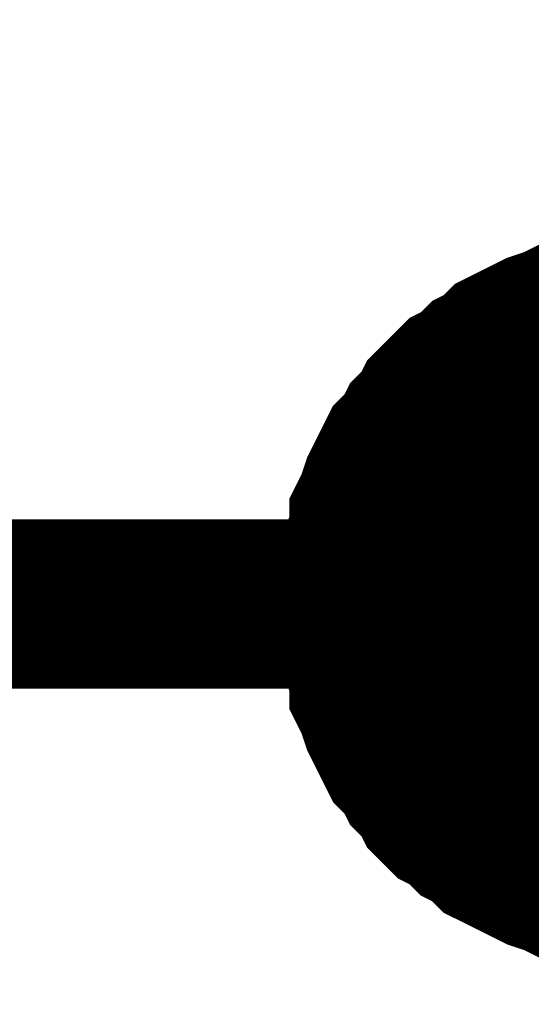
# Model space of a CAD drawing. Header units: inches. Extents: x 0 to 17, y 0 to 11.
# Tile 96 of 114: x 10.3062 to 10.3418, y 5.7219 to 5.7905. Entities that reach past the tile are written whole.
import ezdxf

# ---------------------------------------------------------------- set-up
doc = ezdxf.new("R2010")
doc.units = ezdxf.units.IN
doc.header["$MEASUREMENT"] = 0
doc.layers.add('Sheet', color=255, linetype='Continuous')

msp = doc.modelspace()

# ---------------------------------------------------------------- linework, layer by layer
at = {"layer": 'Sheet'}
for points in [[(8.750163, 5.64987, 0.0118, 0.0118, 0), (8.750163, 5.749784, 0.0118, 0.0118, 0), (9.250093, 5.749784, 0.0118, 0.0118, 0), (9.799977, 5.749784, 0.0118, 0.0118, 0), (10.350257, 5.749784, 0.0118, 0.0118, 0), (10.90014, 5.749784, 0.0118, 0.0118, 0), (10.90014, 5.849697, 0.0118, 0.0118, 0)], [(10.330037, 5.749784, 0.0118, 0.0118, 0), (10.330037, 5.750973, 0.0118, 0.0118, 0), (10.330037, 5.751766, 0.0118, 0.0118, 0), (10.330434, 5.752956, 0.0118, 0.0118, 0), (10.330434, 5.753749, 0.0118, 0.0118, 0), (10.33083, 5.754938, 0.0118, 0.0118, 0), (10.33083, 5.755731, 0.0118, 0.0118, 0), (10.331227, 5.756524, 0.0118, 0.0118, 0), (10.331623, 5.757713, 0.0118, 0.0118, 0), (10.33202, 5.758506, 0.0118, 0.0118, 0), (10.332416, 5.759299, 0.0118, 0.0118, 0), (10.332812, 5.760092, 0.0118, 0.0118, 0), (10.333605, 5.760885, 0.0118, 0.0118, 0), (10.334002, 5.761678, 0.0118, 0.0118, 0), (10.334795, 5.762471, 0.0118, 0.0118, 0), (10.335191, 5.763264, 0.0118, 0.0118, 0), (10.335984, 5.764057, 0.0118, 0.0118, 0), (10.336777, 5.76485, 0.0118, 0.0118, 0), (10.33757, 5.765247, 0.0118, 0.0118, 0), (10.338363, 5.76604, 0.0118, 0.0118, 0), (10.339156, 5.766436, 0.0118, 0.0118, 0), (10.339949, 5.767229, 0.0118, 0.0118, 0), (10.340742, 5.767625, 0.0118, 0.0118, 0), (10.341535, 5.768022, 0.0118, 0.0118, 0), (10.342327, 5.768418, 0.0118, 0.0118, 0), (10.343517, 5.768815, 0.0118, 0.0118, 0), (10.34431, 5.769211, 0.0118, 0.0118, 0), (10.345103, 5.769211, 0.0118, 0.0118, 0), (10.346292, 5.769608, 0.0118, 0.0118, 0), (10.347085, 5.769608, 0.0118, 0.0118, 0), (10.348274, 5.770004, 0.0118, 0.0118, 0)], [(10.330037, 5.749784, 0.0118, 0.0118, 0), (10.330037, 5.750973, 0.0118, 0.0118, 0), (10.330037, 5.751766, 0.0118, 0.0118, 0), (10.330434, 5.752956, 0.0118, 0.0118, 0), (10.330434, 5.753749, 0.0118, 0.0118, 0), (10.33083, 5.754938, 0.0118, 0.0118, 0), (10.33083, 5.755731, 0.0118, 0.0118, 0), (10.331227, 5.756524, 0.0118, 0.0118, 0), (10.331623, 5.757713, 0.0118, 0.0118, 0), (10.33202, 5.758506, 0.0118, 0.0118, 0), (10.332416, 5.759299, 0.0118, 0.0118, 0), (10.332812, 5.760092, 0.0118, 0.0118, 0), (10.333605, 5.760885, 0.0118, 0.0118, 0), (10.334002, 5.761678, 0.0118, 0.0118, 0), (10.334795, 5.762471, 0.0118, 0.0118, 0), (10.335191, 5.763264, 0.0118, 0.0118, 0), (10.335984, 5.764057, 0.0118, 0.0118, 0), (10.336777, 5.76485, 0.0118, 0.0118, 0), (10.33757, 5.765247, 0.0118, 0.0118, 0), (10.338363, 5.76604, 0.0118, 0.0118, 0), (10.339156, 5.766436, 0.0118, 0.0118, 0), (10.339949, 5.767229, 0.0118, 0.0118, 0), (10.340742, 5.767625, 0.0118, 0.0118, 0), (10.341535, 5.768022, 0.0118, 0.0118, 0), (10.342327, 5.768418, 0.0118, 0.0118, 0), (10.343517, 5.768815, 0.0118, 0.0118, 0), (10.34431, 5.769211, 0.0118, 0.0118, 0), (10.345103, 5.769211, 0.0118, 0.0118, 0), (10.346292, 5.769608, 0.0118, 0.0118, 0), (10.347085, 5.769608, 0.0118, 0.0118, 0), (10.348274, 5.770004, 0.0118, 0.0118, 0)], [(10.330037, 5.749784, 0.0118, 0.0118, 0), (10.330037, 5.750973, 0.0118, 0.0118, 0), (10.330037, 5.751766, 0.0118, 0.0118, 0), (10.330434, 5.752956, 0.0118, 0.0118, 0), (10.330434, 5.753749, 0.0118, 0.0118, 0), (10.33083, 5.754938, 0.0118, 0.0118, 0), (10.33083, 5.755731, 0.0118, 0.0118, 0), (10.331227, 5.756524, 0.0118, 0.0118, 0), (10.331623, 5.757713, 0.0118, 0.0118, 0), (10.33202, 5.758506, 0.0118, 0.0118, 0), (10.332416, 5.759299, 0.0118, 0.0118, 0), (10.332812, 5.760092, 0.0118, 0.0118, 0), (10.333605, 5.760885, 0.0118, 0.0118, 0), (10.334002, 5.761678, 0.0118, 0.0118, 0), (10.334795, 5.762471, 0.0118, 0.0118, 0), (10.335191, 5.763264, 0.0118, 0.0118, 0), (10.335984, 5.764057, 0.0118, 0.0118, 0), (10.336777, 5.76485, 0.0118, 0.0118, 0), (10.33757, 5.765247, 0.0118, 0.0118, 0), (10.338363, 5.76604, 0.0118, 0.0118, 0), (10.339156, 5.766436, 0.0118, 0.0118, 0), (10.339949, 5.767229, 0.0118, 0.0118, 0), (10.340742, 5.767625, 0.0118, 0.0118, 0), (10.341535, 5.768022, 0.0118, 0.0118, 0), (10.342327, 5.768418, 0.0118, 0.0118, 0), (10.343517, 5.768815, 0.0118, 0.0118, 0), (10.34431, 5.769211, 0.0118, 0.0118, 0), (10.345103, 5.769211, 0.0118, 0.0118, 0), (10.346292, 5.769608, 0.0118, 0.0118, 0), (10.347085, 5.769608, 0.0118, 0.0118, 0), (10.348274, 5.770004, 0.0118, 0.0118, 0)], [(10.330037, 5.749784, 0.0118, 0.0118, 0), (10.330037, 5.750973, 0.0118, 0.0118, 0), (10.330037, 5.751766, 0.0118, 0.0118, 0), (10.330434, 5.752956, 0.0118, 0.0118, 0), (10.330434, 5.753749, 0.0118, 0.0118, 0), (10.33083, 5.754938, 0.0118, 0.0118, 0), (10.33083, 5.755731, 0.0118, 0.0118, 0), (10.331227, 5.756524, 0.0118, 0.0118, 0), (10.331623, 5.757713, 0.0118, 0.0118, 0), (10.33202, 5.758506, 0.0118, 0.0118, 0), (10.332416, 5.759299, 0.0118, 0.0118, 0), (10.332812, 5.760092, 0.0118, 0.0118, 0), (10.333605, 5.760885, 0.0118, 0.0118, 0), (10.334002, 5.761678, 0.0118, 0.0118, 0), (10.334795, 5.762471, 0.0118, 0.0118, 0), (10.335191, 5.763264, 0.0118, 0.0118, 0), (10.335984, 5.764057, 0.0118, 0.0118, 0), (10.336777, 5.76485, 0.0118, 0.0118, 0), (10.33757, 5.765247, 0.0118, 0.0118, 0), (10.338363, 5.76604, 0.0118, 0.0118, 0), (10.339156, 5.766436, 0.0118, 0.0118, 0), (10.339949, 5.767229, 0.0118, 0.0118, 0), (10.340742, 5.767625, 0.0118, 0.0118, 0), (10.341535, 5.768022, 0.0118, 0.0118, 0), (10.342327, 5.768418, 0.0118, 0.0118, 0), (10.343517, 5.768815, 0.0118, 0.0118, 0), (10.34431, 5.769211, 0.0118, 0.0118, 0), (10.345103, 5.769211, 0.0118, 0.0118, 0), (10.346292, 5.769608, 0.0118, 0.0118, 0), (10.347085, 5.769608, 0.0118, 0.0118, 0), (10.348274, 5.770004, 0.0118, 0.0118, 0)], [(10.330037, 5.749784, 0.0039, 0.0039, 0), (10.330037, 5.750973, 0.0039, 0.0039, 0), (10.330037, 5.751766, 0.0039, 0.0039, 0), (10.330434, 5.752956, 0.0039, 0.0039, 0), (10.330434, 5.753749, 0.0039, 0.0039, 0), (10.33083, 5.754938, 0.0039, 0.0039, 0), (10.33083, 5.755731, 0.0039, 0.0039, 0), (10.331227, 5.756524, 0.0039, 0.0039, 0), (10.331623, 5.757713, 0.0039, 0.0039, 0), (10.33202, 5.758506, 0.0039, 0.0039, 0), (10.332416, 5.759299, 0.0039, 0.0039, 0), (10.332812, 5.760092, 0.0039, 0.0039, 0), (10.333605, 5.760885, 0.0039, 0.0039, 0), (10.334002, 5.761678, 0.0039, 0.0039, 0), (10.334795, 5.762471, 0.0039, 0.0039, 0), (10.335191, 5.763264, 0.0039, 0.0039, 0), (10.335984, 5.764057, 0.0039, 0.0039, 0), (10.336777, 5.76485, 0.0039, 0.0039, 0), (10.33757, 5.765247, 0.0039, 0.0039, 0), (10.338363, 5.76604, 0.0039, 0.0039, 0), (10.339156, 5.766436, 0.0039, 0.0039, 0), (10.339949, 5.767229, 0.0039, 0.0039, 0), (10.340742, 5.767625, 0.0039, 0.0039, 0), (10.341535, 5.768022, 0.0039, 0.0039, 0), (10.342327, 5.768418, 0.0039, 0.0039, 0), (10.343517, 5.768815, 0.0039, 0.0039, 0), (10.34431, 5.769211, 0.0039, 0.0039, 0)], [(10.330037, 5.749784, 0.0039, 0.0039, 0), (10.330037, 5.750973, 0.0039, 0.0039, 0), (10.330037, 5.751766, 0.0039, 0.0039, 0), (10.330434, 5.752956, 0.0039, 0.0039, 0), (10.330434, 5.753749, 0.0039, 0.0039, 0), (10.33083, 5.754938, 0.0039, 0.0039, 0), (10.33083, 5.755731, 0.0039, 0.0039, 0), (10.331227, 5.756524, 0.0039, 0.0039, 0), (10.331623, 5.757713, 0.0039, 0.0039, 0), (10.33202, 5.758506, 0.0039, 0.0039, 0), (10.332416, 5.759299, 0.0039, 0.0039, 0), (10.332812, 5.760092, 0.0039, 0.0039, 0), (10.333605, 5.760885, 0.0039, 0.0039, 0), (10.334002, 5.761678, 0.0039, 0.0039, 0), (10.334795, 5.762471, 0.0039, 0.0039, 0), (10.335191, 5.763264, 0.0039, 0.0039, 0), (10.335984, 5.764057, 0.0039, 0.0039, 0), (10.336777, 5.76485, 0.0039, 0.0039, 0), (10.33757, 5.765247, 0.0039, 0.0039, 0), (10.338363, 5.76604, 0.0039, 0.0039, 0), (10.339156, 5.766436, 0.0039, 0.0039, 0), (10.339949, 5.767229, 0.0039, 0.0039, 0), (10.340742, 5.767625, 0.0039, 0.0039, 0), (10.341535, 5.768022, 0.0039, 0.0039, 0), (10.342327, 5.768418, 0.0039, 0.0039, 0), (10.343517, 5.768815, 0.0039, 0.0039, 0), (10.34431, 5.769211, 0.0039, 0.0039, 0)], [(10.330037, 5.749784, 0.0039, 0.0039, 0), (10.330037, 5.750973, 0.0039, 0.0039, 0), (10.330037, 5.751766, 0.0039, 0.0039, 0), (10.330434, 5.752956, 0.0039, 0.0039, 0), (10.330434, 5.753749, 0.0039, 0.0039, 0), (10.33083, 5.754938, 0.0039, 0.0039, 0), (10.33083, 5.755731, 0.0039, 0.0039, 0), (10.331227, 5.756524, 0.0039, 0.0039, 0), (10.331623, 5.757713, 0.0039, 0.0039, 0), (10.33202, 5.758506, 0.0039, 0.0039, 0), (10.332416, 5.759299, 0.0039, 0.0039, 0), (10.332812, 5.760092, 0.0039, 0.0039, 0), (10.333605, 5.760885, 0.0039, 0.0039, 0), (10.334002, 5.761678, 0.0039, 0.0039, 0), (10.334795, 5.762471, 0.0039, 0.0039, 0), (10.335191, 5.763264, 0.0039, 0.0039, 0), (10.335984, 5.764057, 0.0039, 0.0039, 0), (10.336777, 5.76485, 0.0039, 0.0039, 0), (10.33757, 5.765247, 0.0039, 0.0039, 0), (10.338363, 5.76604, 0.0039, 0.0039, 0), (10.339156, 5.766436, 0.0039, 0.0039, 0), (10.339949, 5.767229, 0.0039, 0.0039, 0), (10.340742, 5.767625, 0.0039, 0.0039, 0), (10.341535, 5.768022, 0.0039, 0.0039, 0), (10.342327, 5.768418, 0.0039, 0.0039, 0), (10.343517, 5.768815, 0.0039, 0.0039, 0), (10.34431, 5.769211, 0.0039, 0.0039, 0)], [(10.330037, 5.749784, 0.0039, 0.0039, 0), (10.330037, 5.750973, 0.0039, 0.0039, 0), (10.330037, 5.751766, 0.0039, 0.0039, 0), (10.330434, 5.752956, 0.0039, 0.0039, 0), (10.330434, 5.753749, 0.0039, 0.0039, 0), (10.33083, 5.754938, 0.0039, 0.0039, 0), (10.33083, 5.755731, 0.0039, 0.0039, 0), (10.331227, 5.756524, 0.0039, 0.0039, 0), (10.331623, 5.757713, 0.0039, 0.0039, 0), (10.33202, 5.758506, 0.0039, 0.0039, 0), (10.332416, 5.759299, 0.0039, 0.0039, 0), (10.332812, 5.760092, 0.0039, 0.0039, 0), (10.333605, 5.760885, 0.0039, 0.0039, 0), (10.334002, 5.761678, 0.0039, 0.0039, 0), (10.334795, 5.762471, 0.0039, 0.0039, 0), (10.335191, 5.763264, 0.0039, 0.0039, 0), (10.335984, 5.764057, 0.0039, 0.0039, 0), (10.336777, 5.76485, 0.0039, 0.0039, 0), (10.33757, 5.765247, 0.0039, 0.0039, 0), (10.338363, 5.76604, 0.0039, 0.0039, 0), (10.339156, 5.766436, 0.0039, 0.0039, 0), (10.339949, 5.767229, 0.0039, 0.0039, 0), (10.340742, 5.767625, 0.0039, 0.0039, 0), (10.341535, 5.768022, 0.0039, 0.0039, 0), (10.342327, 5.768418, 0.0039, 0.0039, 0), (10.343517, 5.768815, 0.0039, 0.0039, 0), (10.34431, 5.769211, 0.0039, 0.0039, 0)], [(10.348274, 5.72996, 0.0118, 0.0118, 0), (10.347085, 5.730356, 0.0118, 0.0118, 0), (10.346292, 5.730356, 0.0118, 0.0118, 0), (10.345103, 5.730753, 0.0118, 0.0118, 0), (10.34431, 5.730753, 0.0118, 0.0118, 0), (10.343517, 5.731149, 0.0118, 0.0118, 0), (10.342327, 5.731546, 0.0118, 0.0118, 0), (10.341535, 5.731942, 0.0118, 0.0118, 0), (10.340742, 5.732339, 0.0118, 0.0118, 0), (10.339949, 5.732735, 0.0118, 0.0118, 0), (10.339156, 5.733131, 0.0118, 0.0118, 0), (10.338363, 5.733924, 0.0118, 0.0118, 0), (10.33757, 5.734321, 0.0118, 0.0118, 0), (10.336777, 5.735114, 0.0118, 0.0118, 0), (10.335984, 5.73551, 0.0118, 0.0118, 0), (10.335191, 5.736303, 0.0118, 0.0118, 0), (10.334795, 5.737096, 0.0118, 0.0118, 0), (10.334002, 5.737889, 0.0118, 0.0118, 0), (10.333605, 5.738682, 0.0118, 0.0118, 0), (10.332812, 5.739475, 0.0118, 0.0118, 0), (10.332416, 5.740268, 0.0118, 0.0118, 0), (10.33202, 5.741061, 0.0118, 0.0118, 0), (10.331623, 5.741854, 0.0118, 0.0118, 0), (10.331227, 5.743044, 0.0118, 0.0118, 0), (10.33083, 5.743837, 0.0118, 0.0118, 0), (10.33083, 5.744629, 0.0118, 0.0118, 0), (10.330434, 5.745819, 0.0118, 0.0118, 0), (10.330434, 5.746612, 0.0118, 0.0118, 0), (10.330037, 5.747801, 0.0118, 0.0118, 0), (10.330037, 5.748594, 0.0118, 0.0118, 0), (10.330037, 5.749784, 0.0118, 0.0118, 0)], [(10.330037, 5.749784, 0.0118, 0.0118, 0), (10.330037, 5.749784, 0.0118, 0.0118, 0)], [(10.348274, 5.72996, 0.0118, 0.0118, 0), (10.347085, 5.730356, 0.0118, 0.0118, 0), (10.346292, 5.730356, 0.0118, 0.0118, 0), (10.345103, 5.730753, 0.0118, 0.0118, 0), (10.34431, 5.730753, 0.0118, 0.0118, 0), (10.343517, 5.731149, 0.0118, 0.0118, 0), (10.342327, 5.731546, 0.0118, 0.0118, 0), (10.341535, 5.731942, 0.0118, 0.0118, 0), (10.340742, 5.732339, 0.0118, 0.0118, 0), (10.339949, 5.732735, 0.0118, 0.0118, 0), (10.339156, 5.733131, 0.0118, 0.0118, 0), (10.338363, 5.733924, 0.0118, 0.0118, 0), (10.33757, 5.734321, 0.0118, 0.0118, 0), (10.336777, 5.735114, 0.0118, 0.0118, 0), (10.335984, 5.73551, 0.0118, 0.0118, 0), (10.335191, 5.736303, 0.0118, 0.0118, 0), (10.334795, 5.737096, 0.0118, 0.0118, 0), (10.334002, 5.737889, 0.0118, 0.0118, 0), (10.333605, 5.738682, 0.0118, 0.0118, 0), (10.332812, 5.739475, 0.0118, 0.0118, 0), (10.332416, 5.740268, 0.0118, 0.0118, 0), (10.33202, 5.741061, 0.0118, 0.0118, 0), (10.331623, 5.741854, 0.0118, 0.0118, 0), (10.331227, 5.743044, 0.0118, 0.0118, 0), (10.33083, 5.743837, 0.0118, 0.0118, 0), (10.33083, 5.744629, 0.0118, 0.0118, 0), (10.330434, 5.745819, 0.0118, 0.0118, 0), (10.330434, 5.746612, 0.0118, 0.0118, 0), (10.330037, 5.747801, 0.0118, 0.0118, 0), (10.330037, 5.748594, 0.0118, 0.0118, 0), (10.330037, 5.749784, 0.0118, 0.0118, 0)], [(10.330037, 5.749784, 0.0118, 0.0118, 0), (10.330037, 5.749784, 0.0118, 0.0118, 0)], [(10.348274, 5.72996, 0.0118, 0.0118, 0), (10.347085, 5.730356, 0.0118, 0.0118, 0), (10.346292, 5.730356, 0.0118, 0.0118, 0), (10.345103, 5.730753, 0.0118, 0.0118, 0), (10.34431, 5.730753, 0.0118, 0.0118, 0), (10.343517, 5.731149, 0.0118, 0.0118, 0), (10.342327, 5.731546, 0.0118, 0.0118, 0), (10.341535, 5.731942, 0.0118, 0.0118, 0), (10.340742, 5.732339, 0.0118, 0.0118, 0), (10.339949, 5.732735, 0.0118, 0.0118, 0), (10.339156, 5.733131, 0.0118, 0.0118, 0), (10.338363, 5.733924, 0.0118, 0.0118, 0), (10.33757, 5.734321, 0.0118, 0.0118, 0), (10.336777, 5.735114, 0.0118, 0.0118, 0), (10.335984, 5.73551, 0.0118, 0.0118, 0), (10.335191, 5.736303, 0.0118, 0.0118, 0), (10.334795, 5.737096, 0.0118, 0.0118, 0), (10.334002, 5.737889, 0.0118, 0.0118, 0), (10.333605, 5.738682, 0.0118, 0.0118, 0), (10.332812, 5.739475, 0.0118, 0.0118, 0), (10.332416, 5.740268, 0.0118, 0.0118, 0), (10.33202, 5.741061, 0.0118, 0.0118, 0), (10.331623, 5.741854, 0.0118, 0.0118, 0), (10.331227, 5.743044, 0.0118, 0.0118, 0), (10.33083, 5.743837, 0.0118, 0.0118, 0), (10.33083, 5.744629, 0.0118, 0.0118, 0), (10.330434, 5.745819, 0.0118, 0.0118, 0), (10.330434, 5.746612, 0.0118, 0.0118, 0), (10.330037, 5.747801, 0.0118, 0.0118, 0), (10.330037, 5.748594, 0.0118, 0.0118, 0), (10.330037, 5.749784, 0.0118, 0.0118, 0)], [(10.330037, 5.749784, 0.0118, 0.0118, 0), (10.330037, 5.749784, 0.0118, 0.0118, 0)], [(10.348274, 5.72996, 0.0118, 0.0118, 0), (10.347085, 5.730356, 0.0118, 0.0118, 0), (10.346292, 5.730356, 0.0118, 0.0118, 0), (10.345103, 5.730753, 0.0118, 0.0118, 0), (10.34431, 5.730753, 0.0118, 0.0118, 0), (10.343517, 5.731149, 0.0118, 0.0118, 0), (10.342327, 5.731546, 0.0118, 0.0118, 0), (10.341535, 5.731942, 0.0118, 0.0118, 0), (10.340742, 5.732339, 0.0118, 0.0118, 0), (10.339949, 5.732735, 0.0118, 0.0118, 0), (10.339156, 5.733131, 0.0118, 0.0118, 0), (10.338363, 5.733924, 0.0118, 0.0118, 0), (10.33757, 5.734321, 0.0118, 0.0118, 0), (10.336777, 5.735114, 0.0118, 0.0118, 0), (10.335984, 5.73551, 0.0118, 0.0118, 0), (10.335191, 5.736303, 0.0118, 0.0118, 0), (10.334795, 5.737096, 0.0118, 0.0118, 0), (10.334002, 5.737889, 0.0118, 0.0118, 0), (10.333605, 5.738682, 0.0118, 0.0118, 0), (10.332812, 5.739475, 0.0118, 0.0118, 0), (10.332416, 5.740268, 0.0118, 0.0118, 0), (10.33202, 5.741061, 0.0118, 0.0118, 0), (10.331623, 5.741854, 0.0118, 0.0118, 0), (10.331227, 5.743044, 0.0118, 0.0118, 0), (10.33083, 5.743837, 0.0118, 0.0118, 0), (10.33083, 5.744629, 0.0118, 0.0118, 0), (10.330434, 5.745819, 0.0118, 0.0118, 0), (10.330434, 5.746612, 0.0118, 0.0118, 0), (10.330037, 5.747801, 0.0118, 0.0118, 0), (10.330037, 5.748594, 0.0118, 0.0118, 0), (10.330037, 5.749784, 0.0118, 0.0118, 0)], [(10.330037, 5.749784, 0.0118, 0.0118, 0), (10.330037, 5.749784, 0.0118, 0.0118, 0)], [(10.34431, 5.730753, 0.0039, 0.0039, 0), (10.343517, 5.731149, 0.0039, 0.0039, 0), (10.342327, 5.731546, 0.0039, 0.0039, 0), (10.341535, 5.731942, 0.0039, 0.0039, 0), (10.340742, 5.732339, 0.0039, 0.0039, 0), (10.339949, 5.732735, 0.0039, 0.0039, 0), (10.339156, 5.733131, 0.0039, 0.0039, 0), (10.338363, 5.733924, 0.0039, 0.0039, 0), (10.33757, 5.734321, 0.0039, 0.0039, 0), (10.336777, 5.735114, 0.0039, 0.0039, 0), (10.335984, 5.73551, 0.0039, 0.0039, 0), (10.335191, 5.736303, 0.0039, 0.0039, 0), (10.334795, 5.737096, 0.0039, 0.0039, 0), (10.334002, 5.737889, 0.0039, 0.0039, 0), (10.333605, 5.738682, 0.0039, 0.0039, 0), (10.332812, 5.739475, 0.0039, 0.0039, 0), (10.332416, 5.740268, 0.0039, 0.0039, 0), (10.33202, 5.741061, 0.0039, 0.0039, 0), (10.331623, 5.741854, 0.0039, 0.0039, 0), (10.331227, 5.743044, 0.0039, 0.0039, 0), (10.33083, 5.743837, 0.0039, 0.0039, 0), (10.33083, 5.744629, 0.0039, 0.0039, 0), (10.330434, 5.745819, 0.0039, 0.0039, 0), (10.330434, 5.746612, 0.0039, 0.0039, 0), (10.330037, 5.747801, 0.0039, 0.0039, 0), (10.330037, 5.748594, 0.0039, 0.0039, 0), (10.330037, 5.749784, 0.0039, 0.0039, 0)], [(10.330037, 5.749784, 0.0039, 0.0039, 0), (10.330037, 5.749784, 0.0039, 0.0039, 0)], [(10.34431, 5.730753, 0.0039, 0.0039, 0), (10.343517, 5.731149, 0.0039, 0.0039, 0), (10.342327, 5.731546, 0.0039, 0.0039, 0), (10.341535, 5.731942, 0.0039, 0.0039, 0), (10.340742, 5.732339, 0.0039, 0.0039, 0), (10.339949, 5.732735, 0.0039, 0.0039, 0), (10.339156, 5.733131, 0.0039, 0.0039, 0), (10.338363, 5.733924, 0.0039, 0.0039, 0), (10.33757, 5.734321, 0.0039, 0.0039, 0), (10.336777, 5.735114, 0.0039, 0.0039, 0), (10.335984, 5.73551, 0.0039, 0.0039, 0), (10.335191, 5.736303, 0.0039, 0.0039, 0), (10.334795, 5.737096, 0.0039, 0.0039, 0), (10.334002, 5.737889, 0.0039, 0.0039, 0), (10.333605, 5.738682, 0.0039, 0.0039, 0), (10.332812, 5.739475, 0.0039, 0.0039, 0), (10.332416, 5.740268, 0.0039, 0.0039, 0), (10.33202, 5.741061, 0.0039, 0.0039, 0), (10.331623, 5.741854, 0.0039, 0.0039, 0), (10.331227, 5.743044, 0.0039, 0.0039, 0), (10.33083, 5.743837, 0.0039, 0.0039, 0), (10.33083, 5.744629, 0.0039, 0.0039, 0), (10.330434, 5.745819, 0.0039, 0.0039, 0), (10.330434, 5.746612, 0.0039, 0.0039, 0), (10.330037, 5.747801, 0.0039, 0.0039, 0), (10.330037, 5.748594, 0.0039, 0.0039, 0), (10.330037, 5.749784, 0.0039, 0.0039, 0)], [(10.330037, 5.749784, 0.0039, 0.0039, 0), (10.330037, 5.749784, 0.0039, 0.0039, 0)], [(10.34431, 5.730753, 0.0039, 0.0039, 0), (10.343517, 5.731149, 0.0039, 0.0039, 0), (10.342327, 5.731546, 0.0039, 0.0039, 0), (10.341535, 5.731942, 0.0039, 0.0039, 0), (10.340742, 5.732339, 0.0039, 0.0039, 0), (10.339949, 5.732735, 0.0039, 0.0039, 0), (10.339156, 5.733131, 0.0039, 0.0039, 0), (10.338363, 5.733924, 0.0039, 0.0039, 0), (10.33757, 5.734321, 0.0039, 0.0039, 0), (10.336777, 5.735114, 0.0039, 0.0039, 0), (10.335984, 5.73551, 0.0039, 0.0039, 0), (10.335191, 5.736303, 0.0039, 0.0039, 0), (10.334795, 5.737096, 0.0039, 0.0039, 0), (10.334002, 5.737889, 0.0039, 0.0039, 0), (10.333605, 5.738682, 0.0039, 0.0039, 0), (10.332812, 5.739475, 0.0039, 0.0039, 0), (10.332416, 5.740268, 0.0039, 0.0039, 0), (10.33202, 5.741061, 0.0039, 0.0039, 0), (10.331623, 5.741854, 0.0039, 0.0039, 0), (10.331227, 5.743044, 0.0039, 0.0039, 0), (10.33083, 5.743837, 0.0039, 0.0039, 0), (10.33083, 5.744629, 0.0039, 0.0039, 0), (10.330434, 5.745819, 0.0039, 0.0039, 0), (10.330434, 5.746612, 0.0039, 0.0039, 0), (10.330037, 5.747801, 0.0039, 0.0039, 0), (10.330037, 5.748594, 0.0039, 0.0039, 0), (10.330037, 5.749784, 0.0039, 0.0039, 0)], [(10.330037, 5.749784, 0.0039, 0.0039, 0), (10.330037, 5.749784, 0.0039, 0.0039, 0)], [(10.34431, 5.730753, 0.0039, 0.0039, 0), (10.343517, 5.731149, 0.0039, 0.0039, 0), (10.342327, 5.731546, 0.0039, 0.0039, 0), (10.341535, 5.731942, 0.0039, 0.0039, 0), (10.340742, 5.732339, 0.0039, 0.0039, 0), (10.339949, 5.732735, 0.0039, 0.0039, 0), (10.339156, 5.733131, 0.0039, 0.0039, 0), (10.338363, 5.733924, 0.0039, 0.0039, 0), (10.33757, 5.734321, 0.0039, 0.0039, 0), (10.336777, 5.735114, 0.0039, 0.0039, 0), (10.335984, 5.73551, 0.0039, 0.0039, 0), (10.335191, 5.736303, 0.0039, 0.0039, 0), (10.334795, 5.737096, 0.0039, 0.0039, 0), (10.334002, 5.737889, 0.0039, 0.0039, 0), (10.333605, 5.738682, 0.0039, 0.0039, 0), (10.332812, 5.739475, 0.0039, 0.0039, 0), (10.332416, 5.740268, 0.0039, 0.0039, 0), (10.33202, 5.741061, 0.0039, 0.0039, 0), (10.331623, 5.741854, 0.0039, 0.0039, 0), (10.331227, 5.743044, 0.0039, 0.0039, 0), (10.33083, 5.743837, 0.0039, 0.0039, 0), (10.33083, 5.744629, 0.0039, 0.0039, 0), (10.330434, 5.745819, 0.0039, 0.0039, 0), (10.330434, 5.746612, 0.0039, 0.0039, 0), (10.330037, 5.747801, 0.0039, 0.0039, 0), (10.330037, 5.748594, 0.0039, 0.0039, 0), (10.330037, 5.749784, 0.0039, 0.0039, 0)], [(10.330037, 5.749784, 0.0039, 0.0039, 0), (10.330037, 5.749784, 0.0039, 0.0039, 0)]]:
    msp.add_lwpolyline(points, format="xyseb", dxfattribs=at)
msp.add_lwpolyline([(10.34, 5.75, 0.02, 0.02, 1), (10.36, 5.75, 0.02, 0.02, 1)], format="xyseb", close=True, dxfattribs=at)

doc.saveas('drawing.dxf')
